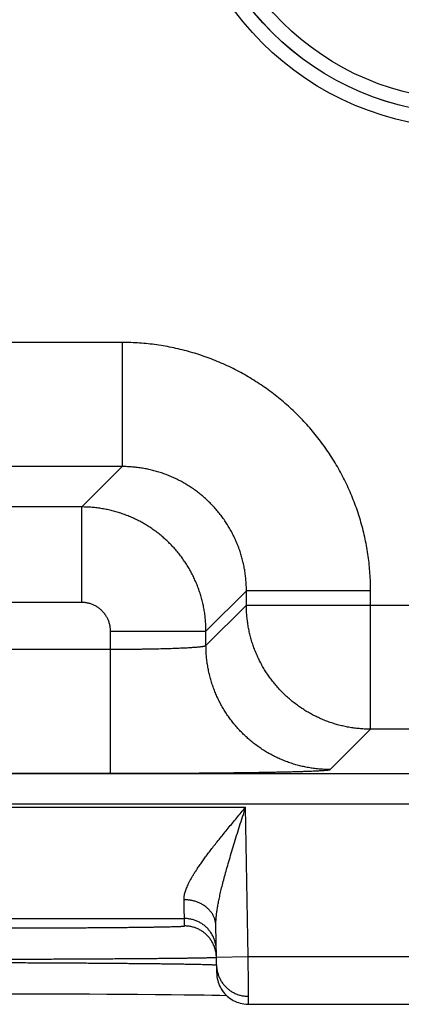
# Model space of a CAD drawing. Header units: inches. Extents: x 0 to 34, y 0 to 22.
# Tile 57 of 112: x 19.047 to 19.287, y 13.956 to 14.575. Entities that reach past the tile are written whole.
import ezdxf

# ---------------------------------------------------------------- set-up
doc = ezdxf.new("R2010")
doc.units = ezdxf.units.IN
doc.header["$LTSCALE"] = 1.87
doc.header["$MEASUREMENT"] = 0
doc.layers.get('0').update_dxf_attribs({"linetype": 'CONTINUOUS'})

msp = doc.modelspace()

# ---------------------------------------------------------------- linework, layer by layer
at = {"color": 7, "linetype": 'CONTINUOUS'}
for p, q in [((19.1116, 14.37228), (18.96129, 14.37228)), ((19.1116, 14.37228), (19.1116, 14.29429)), ((19.1116, 14.29429), (18.96129, 14.29429)), ((19.1116, 14.29429), (19.08623, 14.26892)), ((19.08623, 14.26892), (18.98666, 14.26892)), ((19.08623, 14.20893), (19.08623, 14.26892)), ((19.18959, 14.21631), (19.16422, 14.19094)), ((19.18959, 14.20728), (19.18959, 14.21631)), ((19.26758, 14.21631), (19.18959, 14.21631)), ((19.26758, 14.12929), (19.26758, 14.21631)), ((19.08623, 14.20893), (18.98666, 14.20893)), ((19.16422, 14.18191), (19.18959, 14.20728)), ((19.18959, 14.20728), (19.8133, 14.20728)), ((19.10423, 14.10156), (19.10423, 14.19094)), ((19.10423, 14.19094), (19.16422, 14.19094)), ((19.16422, 14.18191), (19.16422, 14.19094)), ((18.96866, 14.17955), (19.10423, 14.17955)), ((19.24221, 14.10392), (19.26758, 14.12929)), ((19.73531, 14.12929), (19.26758, 14.12929)), ((18.41877, 14.10148), (25.80914, 14.10148)), ((18.96866, 14.10156), (19.10423, 14.10156)), ((18.41877, 14.08246), (25.80914, 14.08246)), ((18.51177, 14.0803), (19.18912, 14.0803)), ((19.19076, 13.98641), (19.18912, 14.0803)), ((18.55021, 14.01031), (19.15068, 14.01031)), ((19.15077, 14.00563), (19.15068, 14.01031)), ((19.17094, 13.97606), (19.17042, 14.00582)), ((19.17076, 13.98606), (19.19076, 13.98641)), ((19.19076, 13.98641), (19.44013, 13.98641)), ((19.03813, 13.96306), (19.05037, 13.96303)), ((19.06831, 13.96298), (19.07992, 13.96294)), ((19.07992, 13.96294), (19.09116, 13.96289)), ((19.09116, 13.96289), (19.10206, 13.96284)), ((19.10206, 13.96284), (19.1122, 13.96278)), ((19.1122, 13.96278), (19.12112, 13.96272)), ((19.12112, 13.96272), (19.13253, 13.96263)), ((19.13253, 13.96263), (19.14228, 13.96254)), ((19.14228, 13.96254), (19.15061, 13.96245)), ((19.15061, 13.96245), (19.15753, 13.96237)), ((19.15753, 13.96237), (19.16316, 13.96229)), ((19.16316, 13.96229), (19.1678, 13.96222)), ((19.1678, 13.96222), (19.17288, 13.96213)), ((19.17288, 13.96213), (19.17703, 13.96205)), ((19.19093, 13.95641), (19.43996, 13.95641))]:
    msp.add_line(p, q, dxfattribs=at)
for points in [[(19.17094, 13.97606), (19.17099, 13.97489), (19.17111, 13.97373), (19.17131, 13.97257), (19.17156, 13.97143), (19.17189, 13.97031), (19.17228, 13.9692), (19.17273, 13.96812), (19.17325, 13.96707), (19.17383, 13.96605), (19.17446, 13.96507), (19.17515, 13.96412), (19.1759, 13.96322), (19.1767, 13.96236), (19.17755, 13.96155), (19.17844, 13.9608), (19.17937, 13.96009), (19.18035, 13.95944), (19.18136, 13.95885), (19.1824, 13.95832), (19.18348, 13.95785), (19.18458, 13.95745), (19.1857, 13.95711), (19.18684, 13.95684), (19.18799, 13.95663), (19.18915, 13.95649), (19.19032, 13.95642), (19.19093, 13.95641)], [(19.05037, 13.96303), (19.0624, 13.963), (19.06831, 13.96298)]]:
    msp.add_lwpolyline(points, dxfattribs=at)
for radius in [0.18384, 0.17485, 0.17481, 0.16581]:
    msp.add_circle((19.32944, 14.69065), radius, dxfattribs=at)
for points, knots in [([(19.26758, 14.21631), (19.26758, 14.21812), (19.26751, 14.22174), (19.26723, 14.22717), (19.26676, 14.23259), (19.2661, 14.238), (19.26524, 14.24338), (19.26421, 14.24872), (19.26298, 14.25403), (19.26157, 14.25929), (19.25998, 14.2645), (19.25821, 14.26965), (19.25626, 14.27474), (19.25413, 14.27975), (19.25183, 14.28469), (19.24936, 14.28954), (19.24672, 14.2943), (19.24391, 14.29897), (19.24095, 14.30354), (19.23782, 14.308), (19.23454, 14.31235), (19.23112, 14.31658), (19.22754, 14.32069), (19.22383, 14.32468), (19.21998, 14.32853), (19.216, 14.33224), (19.21189, 14.33582), (19.20765, 14.33924), (19.2033, 14.34252), (19.19884, 14.34565), (19.19427, 14.34861), (19.18961, 14.35142), (19.18484, 14.35406), (19.17999, 14.35653), (19.17505, 14.35883), (19.17004, 14.36096), (19.16495, 14.36291), (19.1598, 14.36468), (19.15459, 14.36627), (19.14933, 14.36768), (19.14402, 14.36891), (19.13868, 14.36995), (19.1333, 14.3708), (19.12789, 14.37146), (19.12247, 14.37193), (19.11704, 14.37222), (19.11341, 14.37228), (19.1116, 14.37228)], [0, 0, 0, 0, 0.022161, 0.044356, 0.066574, 0.088801, 0.111028, 0.133246, 0.155464, 0.177691, 0.199926, 0.222163, 0.244394, 0.266622, 0.288847, 0.311071, 0.333295, 0.35552, 0.377746, 0.399972, 0.422198, 0.444423, 0.466649, 0.488874, 0.511099, 0.533323, 0.555548, 0.577774, 0.6, 0.622226, 0.644452, 0.666678, 0.688903, 0.711128, 0.733352, 0.755576, 0.777805, 0.800041, 0.822277, 0.844507, 0.866729, 0.888953, 0.911185, 0.933417, 0.955638, 0.977836, 1, 1, 1, 1]), ([(19.18959, 14.21631), (19.18959, 14.21738), (19.18955, 14.21953), (19.18935, 14.22275), (19.18902, 14.22596), (19.18855, 14.22915), (19.18796, 14.23232), (19.18723, 14.23546), (19.18638, 14.23857), (19.18539, 14.24164), (19.18428, 14.24467), (19.18305, 14.24765), (19.18169, 14.25058), (19.18022, 14.25344), (19.17863, 14.25625), (19.17692, 14.25898), (19.1751, 14.26164), (19.17318, 14.26423), (19.17114, 14.26673), (19.16901, 14.26915), (19.16678, 14.27147), (19.16445, 14.27371), (19.16204, 14.27584), (19.15954, 14.27787), (19.15695, 14.2798), (19.15429, 14.28162), (19.15155, 14.28332), (19.14875, 14.28492), (19.14588, 14.28639), (19.14296, 14.28775), (19.13998, 14.28898), (19.13695, 14.29009), (19.13388, 14.29108), (19.13077, 14.29193), (19.12762, 14.29266), (19.12445, 14.29325), (19.12126, 14.29372), (19.11805, 14.29405), (19.11483, 14.29425), (19.11268, 14.29429), (19.1116, 14.29429)], [0, 0, 0, 0, 0.026326, 0.05265, 0.078971, 0.105291, 0.131612, 0.157932, 0.18425, 0.210565, 0.236878, 0.263188, 0.289496, 0.315803, 0.34211, 0.368417, 0.394724, 0.421029, 0.447334, 0.473639, 0.499944, 0.526249, 0.552554, 0.578861, 0.605169, 0.631478, 0.657787, 0.684098, 0.71041, 0.736723, 0.763038, 0.789358, 0.815684, 0.842013, 0.868345, 0.894675, 0.921003, 0.947332, 0.973663, 1, 1, 1, 1]), ([(19.16422, 14.19094), (19.16422, 14.19201), (19.16418, 14.19416), (19.16397, 14.19738), (19.16364, 14.20059), (19.16318, 14.20378), (19.16258, 14.20695), (19.16185, 14.21009), (19.16099, 14.2132), (19.16001, 14.21627), (19.1589, 14.2193), (19.15766, 14.22228), (19.1563, 14.22521), (19.15483, 14.22807), (19.15324, 14.23087), (19.15153, 14.23361), (19.14971, 14.23627), (19.14779, 14.23885), (19.14575, 14.24135), (19.14362, 14.24377), (19.14139, 14.24609), (19.13906, 14.24832), (19.13665, 14.25046), (19.13414, 14.25249), (19.13156, 14.25442), (19.1289, 14.25624), (19.12616, 14.25795), (19.12335, 14.25954), (19.12049, 14.26102), (19.11756, 14.26237), (19.11458, 14.26361), (19.11155, 14.26472), (19.10848, 14.2657), (19.10537, 14.26656), (19.10223, 14.26728), (19.09906, 14.26788), (19.09587, 14.26835), (19.09267, 14.26868), (19.08945, 14.26888), (19.08731, 14.26892), (19.08623, 14.26892)], [0, 0, 0, 0, 0.02633, 0.052658, 0.078985, 0.10531, 0.131635, 0.157961, 0.184286, 0.210609, 0.236933, 0.26326, 0.289587, 0.315904, 0.342203, 0.368494, 0.394785, 0.42108, 0.447383, 0.473692, 0.500001, 0.526307, 0.552615, 0.578933, 0.605258, 0.631584, 0.657907, 0.684231, 0.710561, 0.736892, 0.763218, 0.789538, 0.815859, 0.842182, 0.868502, 0.894809, 0.921107, 0.947401, 0.973698, 1, 1, 1, 1]), ([(19.10423, 14.19094), (19.10423, 14.19128), (19.10421, 14.19197), (19.10412, 14.19301), (19.10397, 14.19404), (19.10376, 14.19507), (19.10349, 14.19608), (19.10316, 14.19708), (19.10277, 14.19806), (19.10233, 14.19901), (19.10183, 14.19993), (19.10128, 14.20082), (19.10068, 14.20168), (19.10003, 14.20251), (19.09933, 14.20329), (19.09859, 14.20403), (19.09781, 14.20473), (19.09698, 14.20538), (19.09613, 14.20598), (19.09523, 14.20653), (19.09431, 14.20703), (19.09336, 14.20747), (19.09238, 14.20786), (19.09138, 14.20819), (19.09037, 14.20846), (19.08934, 14.20867), (19.08831, 14.20882), (19.08727, 14.20891), (19.08658, 14.20893), (19.08623, 14.20893)], [0, 0, 0, 0, 0.036617, 0.073427, 0.110383, 0.147443, 0.184567, 0.221713, 0.258844, 0.295937, 0.333007, 0.370073, 0.407151, 0.444244, 0.481347, 0.518455, 0.555564, 0.592666, 0.629753, 0.666826, 0.703904, 0.741008, 0.778157, 0.815328, 0.852478, 0.889563, 0.92654, 0.963368, 1, 1, 1, 1]), ([(19.26758, 14.12929), (19.2665, 14.12929), (19.26435, 14.12934), (19.26114, 14.12954), (19.25793, 14.12987), (19.25474, 14.13034), (19.25157, 14.13094), (19.24843, 14.13166), (19.24532, 14.13252), (19.24225, 14.1335), (19.23922, 14.13461), (19.23625, 14.13585), (19.23332, 14.13721), (19.23045, 14.13868), (19.22765, 14.14028), (19.22492, 14.14198), (19.22225, 14.1438), (19.21967, 14.14573), (19.21717, 14.14776), (19.21475, 14.1499), (19.21242, 14.15213), (19.21019, 14.15446), (19.20806, 14.15687), (19.20602, 14.15938), (19.2041, 14.16196), (19.20228, 14.16462), (19.20057, 14.16736), (19.19898, 14.17016), (19.1975, 14.17303), (19.19614, 14.17595), (19.19491, 14.17893), (19.1938, 14.18196), (19.19282, 14.18503), (19.19196, 14.18814), (19.19123, 14.19128), (19.19063, 14.19445), (19.19017, 14.19764), (19.18984, 14.20084), (19.18964, 14.20406), (19.18959, 14.20621), (19.18959, 14.20728)], [0, 0, 0, 0, 0.026315, 0.05263, 0.078945, 0.105261, 0.131577, 0.157893, 0.184209, 0.210526, 0.236843, 0.263161, 0.289478, 0.315796, 0.342114, 0.368432, 0.39475, 0.421068, 0.447387, 0.473705, 0.500023, 0.526342, 0.55266, 0.578978, 0.605297, 0.631615, 0.657932, 0.68425, 0.710567, 0.736885, 0.763203, 0.789519, 0.815835, 0.842151, 0.868467, 0.894785, 0.921098, 0.947404, 0.973703, 1, 1, 1, 1]), ([(19.10423, 14.17955), (19.10512, 14.17955), (19.10689, 14.17955), (19.10954, 14.17955), (19.11219, 14.17957), (19.11481, 14.17958), (19.11742, 14.1796), (19.12, 14.17963), (19.12255, 14.17966), (19.12507, 14.17969), (19.12754, 14.17973), (19.12997, 14.17978), (19.13234, 14.17983), (19.13466, 14.17988), (19.13693, 14.17993), (19.13912, 14.17999), (19.14125, 14.18006), (19.14331, 14.18013), (19.14529, 14.1802), (19.14719, 14.18027), (19.149, 14.18035), (19.15073, 14.18043), (19.15236, 14.18051), (19.1539, 14.1806), (19.15534, 14.18069), (19.15668, 14.18078), (19.15792, 14.18088), (19.15905, 14.18097), (19.16008, 14.18107), (19.16099, 14.18117), (19.16179, 14.18127), (19.16248, 14.18137), (19.16306, 14.18148), (19.16351, 14.18158), (19.16386, 14.18168), (19.16409, 14.18178), (19.1642, 14.18187), (19.16422, 14.18191)], [0, 0, 0, 0, 0.044232, 0.088379, 0.132351, 0.176063, 0.219431, 0.262369, 0.304793, 0.34662, 0.387767, 0.428152, 0.467698, 0.506326, 0.543961, 0.580529, 0.615958, 0.650179, 0.683124, 0.714728, 0.744929, 0.77367, 0.800892, 0.826542, 0.850571, 0.872933, 0.893583, 0.912482, 0.929595, 0.94489, 0.958341, 0.969924, 0.979626, 0.987442, 0.993383, 0.997502, 1, 1, 1, 1]), ([(19.24221, 14.10392), (19.24113, 14.10392), (19.23899, 14.10397), (19.23577, 14.10417), (19.23256, 14.1045), (19.22937, 14.10497), (19.2262, 14.10557), (19.22306, 14.10629), (19.21995, 14.10715), (19.21688, 14.10813), (19.21386, 14.10925), (19.21088, 14.11048), (19.20795, 14.11184), (19.20509, 14.11331), (19.20228, 14.11491), (19.19955, 14.11661), (19.19689, 14.11843), (19.1943, 14.12036), (19.1918, 14.12239), (19.18938, 14.12453), (19.18706, 14.12676), (19.18482, 14.12909), (19.18269, 14.1315), (19.18066, 14.13401), (19.17873, 14.13659), (19.17691, 14.13925), (19.1752, 14.14199), (19.17361, 14.14479), (19.17213, 14.14766), (19.17078, 14.15058), (19.16954, 14.15356), (19.16843, 14.15659), (19.16745, 14.15966), (19.16659, 14.16277), (19.16586, 14.16591), (19.16527, 14.16907), (19.1648, 14.17226), (19.16447, 14.17547), (19.16427, 14.17869), (19.16422, 14.18084), (19.16422, 14.18191)], [0, 0, 0, 0, 0.026313, 0.052627, 0.078941, 0.105256, 0.131571, 0.157886, 0.184201, 0.210517, 0.236833, 0.263149, 0.289465, 0.315782, 0.342098, 0.368415, 0.394732, 0.421049, 0.447367, 0.473684, 0.500001, 0.526318, 0.552636, 0.578953, 0.60527, 0.631587, 0.657904, 0.68422, 0.710537, 0.736853, 0.763169, 0.789485, 0.8158, 0.842115, 0.86843, 0.894745, 0.921059, 0.947373, 0.973687, 1, 1, 1, 1]), ([(19.10423, 14.10156), (19.10589, 14.10156), (19.1092, 14.10156), (19.11416, 14.10156), (19.11912, 14.10157), (19.12407, 14.10158), (19.12898, 14.1016), (19.13387, 14.10161), (19.13871, 14.10163), (19.14351, 14.10166), (19.14827, 14.10168), (19.15296, 14.10171), (19.15759, 14.10174), (19.16215, 14.10178), (19.16663, 14.10182), (19.17103, 14.10186), (19.17535, 14.1019), (19.17957, 14.10195), (19.1837, 14.102), (19.18772, 14.10205), (19.19163, 14.1021), (19.19543, 14.10216), (19.19911, 14.10222), (19.20266, 14.10228), (19.20609, 14.10234), (19.20938, 14.10241), (19.21254, 14.10247), (19.21555, 14.10254), (19.21842, 14.10261), (19.22114, 14.10269), (19.22371, 14.10276), (19.22612, 14.10284), (19.22838, 14.10291), (19.23047, 14.10299), (19.23239, 14.10307), (19.23415, 14.10315), (19.23574, 14.10323), (19.23716, 14.10332), (19.23841, 14.1034), (19.23947, 14.10348), (19.24037, 14.10357), (19.24108, 14.10365), (19.24162, 14.10373), (19.24197, 14.10382), (19.24216, 14.10388), (19.24221, 14.10392)], [0, 0, 0, 0, 0.035977, 0.071975, 0.107921, 0.143744, 0.179376, 0.214763, 0.249874, 0.284676, 0.319114, 0.353132, 0.386681, 0.419721, 0.452213, 0.484116, 0.515391, 0.545996, 0.575888, 0.605026, 0.633377, 0.660905, 0.687572, 0.713339, 0.73817, 0.762041, 0.784923, 0.806782, 0.827586, 0.847306, 0.865922, 0.883412, 0.89975, 0.914912, 0.928879, 0.941638, 0.953174, 0.963469, 0.972505, 0.980274, 0.986769, 0.991984, 0.995917, 0.998574, 1, 1, 1, 1]), ([(19.15042, 14.0221), (19.15041, 14.02241), (19.15043, 14.02306), (19.15052, 14.02406), (19.1507, 14.02512), (19.15096, 14.02625), (19.15132, 14.02745), (19.15176, 14.02873), (19.15231, 14.0301), (19.15296, 14.03156), (19.15371, 14.03312), (19.15459, 14.03478), (19.15559, 14.03655), (19.15671, 14.03843), (19.15797, 14.04042), (19.15937, 14.04254), (19.16091, 14.04479), (19.16259, 14.04716), (19.16441, 14.04965), (19.16638, 14.05228), (19.16848, 14.05502), (19.17073, 14.05789), (19.17309, 14.06086), (19.17557, 14.06394), (19.17816, 14.0671), (19.18082, 14.07033), (19.18355, 14.07362), (19.18632, 14.07695), (19.18818, 14.07919), (19.18912, 14.0803)], [0, 0, 0, 0, 0.013236, 0.027352, 0.042505, 0.058846, 0.076525, 0.09569, 0.116482, 0.139034, 0.16349, 0.189989, 0.218657, 0.249614, 0.282978, 0.318846, 0.35729, 0.398371, 0.442119, 0.488511, 0.537504, 0.589001, 0.642842, 0.698842, 0.756713, 0.816111, 0.876686, 0.938097, 1, 1, 1, 1]), ([(19.17042, 14.00582), (19.17041, 14.00638), (19.17041, 14.00754), (19.1705, 14.00938), (19.17066, 14.01142), (19.17092, 14.01366), (19.17127, 14.01614), (19.17173, 14.01886), (19.17231, 14.02186), (19.17301, 14.02514), (19.17384, 14.02873), (19.17481, 14.03263), (19.17592, 14.03685), (19.17718, 14.04139), (19.17857, 14.04625), (19.18009, 14.0514), (19.18174, 14.05683), (19.18349, 14.06248), (19.18532, 14.06832), (19.1872, 14.07428), (19.18848, 14.07829), (19.18912, 14.0803)], [0, 0, 0, 0, 0.021607, 0.04545, 0.071829, 0.101043, 0.133409, 0.169229, 0.208763, 0.252275, 0.299988, 0.352112, 0.408756, 0.469966, 0.53563, 0.605543, 0.679319, 0.756437, 0.836125, 0.91757, 1, 1, 1, 1]), ([(19.15068, 14.01031), (19.15068, 14.01034), (19.15068, 14.01043), (19.15068, 14.01064), (19.15067, 14.01096), (19.15066, 14.01141), (19.15065, 14.01197), (19.15063, 14.01265), (19.15061, 14.01344), (19.15059, 14.01436), (19.15057, 14.01538), (19.15055, 14.01652), (19.15052, 14.01776), (19.15049, 14.01912), (19.15045, 14.02057), (19.15043, 14.02158), (19.15042, 14.0221)], [0, 0, 0, 0, 0.007236, 0.024644, 0.052201, 0.089863, 0.13757, 0.195244, 0.262784, 0.340076, 0.426986, 0.523364, 0.629046, 0.743852, 0.86758, 1, 1, 1, 1]), ([(19.17042, 14.00582), (19.17041, 14.00614), (19.17038, 14.00678), (19.17026, 14.00773), (19.17008, 14.00868), (19.16983, 14.00962), (19.16952, 14.01054), (19.16914, 14.01144), (19.16871, 14.01233), (19.16821, 14.01319), (19.16765, 14.01403), (19.16703, 14.01484), (19.16636, 14.01561), (19.16564, 14.01636), (19.16487, 14.01706), (19.16405, 14.01773), (19.16318, 14.01836), (19.16227, 14.01894), (19.16132, 14.01948), (19.16034, 14.01998), (19.15932, 14.02042), (19.15827, 14.02082), (19.1572, 14.02116), (19.1561, 14.02146), (19.15499, 14.0217), (19.15386, 14.02188), (19.15272, 14.02201), (19.15157, 14.02209), (19.1508, 14.0221), (19.15042, 14.0221)], [0, 0, 0, 0, 0.033592, 0.067234, 0.100974, 0.134859, 0.168934, 0.203241, 0.237817, 0.272694, 0.307901, 0.343461, 0.379392, 0.415706, 0.452411, 0.489508, 0.526993, 0.564859, 0.603092, 0.641674, 0.680584, 0.719796, 0.759282, 0.79901, 0.838945, 0.87905, 0.919288, 0.959618, 1, 1, 1, 1]), ([(19.17068, 13.99066), (19.17068, 13.99104), (19.17064, 13.99181), (19.17052, 13.99295), (19.17034, 13.99409), (19.17009, 13.99521), (19.16977, 13.99632), (19.16939, 13.99741), (19.16896, 13.99847), (19.16846, 13.99951), (19.1679, 14.00051), (19.16728, 14.00149), (19.16661, 14.00242), (19.16589, 14.00332), (19.16512, 14.00417), (19.16429, 14.00498), (19.16343, 14.00574), (19.16252, 14.00644), (19.16157, 14.0071), (19.16059, 14.0077), (19.15957, 14.00824), (19.15853, 14.00872), (19.15746, 14.00914), (19.15636, 14.0095), (19.15525, 14.00979), (19.15412, 14.01002), (19.15298, 14.01019), (19.15184, 14.01029), (19.15107, 14.01031), (19.15068, 14.01031)], [0, 0, 0, 0, 0.037036, 0.074073, 0.111109, 0.148146, 0.185182, 0.222218, 0.259255, 0.296292, 0.333328, 0.370365, 0.407402, 0.444439, 0.481476, 0.518513, 0.55555, 0.592587, 0.629624, 0.666662, 0.703699, 0.740736, 0.777774, 0.814812, 0.851849, 0.888887, 0.925925, 0.962962, 1, 1, 1, 1]), ([(19.00081, 14.00432), (19.00256, 14.00432), (19.00605, 14.00432), (19.01128, 14.00432), (19.01649, 14.00433), (19.02169, 14.00433), (19.02686, 14.00434), (19.03199, 14.00435), (19.03709, 14.00436), (19.04214, 14.00437), (19.04714, 14.00438), (19.05209, 14.0044), (19.05698, 14.00441), (19.06179, 14.00443), (19.06653, 14.00445), (19.0712, 14.00447), (19.07577, 14.00449), (19.08025, 14.00452), (19.08464, 14.00454), (19.08893, 14.00457), (19.0931, 14.0046), (19.09717, 14.00463), (19.10112, 14.00466), (19.10494, 14.00469), (19.10864, 14.00472), (19.11221, 14.00475), (19.11564, 14.00479), (19.11893, 14.00482), (19.12208, 14.00486), (19.12508, 14.0049), (19.12793, 14.00493), (19.13063, 14.00497), (19.13316, 14.00501), (19.13554, 14.00505), (19.13775, 14.00509), (19.13979, 14.00514), (19.14167, 14.00518), (19.14337, 14.00522), (19.1449, 14.00526), (19.14626, 14.00531), (19.14743, 14.00535), (19.14843, 14.0054), (19.14925, 14.00544), (19.14988, 14.00549), (19.15036, 14.00552), (19.15059, 14.00557), (19.15077, 14.00559), (19.15077, 14.00563)], [0, 0, 0, 0, 0.034938, 0.069822, 0.104609, 0.139256, 0.17372, 0.207965, 0.241959, 0.275665, 0.309042, 0.342047, 0.374635, 0.40676, 0.438383, 0.469471, 0.499988, 0.529897, 0.55916, 0.587742, 0.615608, 0.642725, 0.669059, 0.694578, 0.71925, 0.743045, 0.765938, 0.787899, 0.808901, 0.828917, 0.847922, 0.865896, 0.882816, 0.89866, 0.913408, 0.927046, 0.939559, 0.950929, 0.961138, 0.970173, 0.978025, 0.984687, 0.990153, 0.994415, 0.997469, 0.999319, 1, 1, 1, 1]), ([(19.17076, 13.98606), (19.17075, 13.98642), (19.17072, 13.98716), (19.1706, 13.98827), (19.17042, 13.98941), (19.17017, 13.99053), (19.16985, 13.99164), (19.16948, 13.99273), (19.16904, 13.99379), (19.16854, 13.99483), (19.16798, 13.99584), (19.16736, 13.99681), (19.16669, 13.99774), (19.16597, 13.99864), (19.1652, 13.99949), (19.16438, 14.0003), (19.16351, 14.00106), (19.1626, 14.00176), (19.16165, 14.00242), (19.16067, 14.00302), (19.15965, 14.00356), (19.15861, 14.00404), (19.15754, 14.00446), (19.15644, 14.00482), (19.15533, 14.00511), (19.1542, 14.00534), (19.15306, 14.00551), (19.15192, 14.00561), (19.15115, 14.00563), (19.15077, 14.00563)], [0, 0, 0, 0, 0.034394, 0.071532, 0.10867, 0.145808, 0.182946, 0.220084, 0.257223, 0.294361, 0.331499, 0.368637, 0.405776, 0.442914, 0.480053, 0.517192, 0.55433, 0.591469, 0.628608, 0.665747, 0.702886, 0.740025, 0.777164, 0.814303, 0.851443, 0.888582, 0.925721, 0.962861, 1, 1, 1, 1]), ([(19.00081, 13.98467), (19.00275, 13.98467), (19.00662, 13.98468), (19.01241, 13.9847), (19.01819, 13.98471), (19.02396, 13.98473), (19.02969, 13.98474), (19.03539, 13.98476), (19.04105, 13.98478), (19.04666, 13.9848), (19.05222, 13.98482), (19.05772, 13.98484), (19.06315, 13.98486), (19.06851, 13.98489), (19.07379, 13.98491), (19.07899, 13.98494), (19.08409, 13.98496), (19.0891, 13.98499), (19.094, 13.98502), (19.09879, 13.98505), (19.10347, 13.98507), (19.10803, 13.9851), (19.11247, 13.98513), (19.11677, 13.98517), (19.12094, 13.9852), (19.12497, 13.98523), (19.12886, 13.98526), (19.13259, 13.98529), (19.13617, 13.98533), (19.1396, 13.98536), (19.14286, 13.98539), (19.14596, 13.98543), (19.14889, 13.98546), (19.15165, 13.9855), (19.15423, 13.98553), (19.15663, 13.98557), (19.15885, 13.9856), (19.16089, 13.98563), (19.16274, 13.98567), (19.1644, 13.9857), (19.16587, 13.98574), (19.16715, 13.98577), (19.16823, 13.98581), (19.16912, 13.98584), (19.1698, 13.98588), (19.17033, 13.98589), (19.17053, 13.98594), (19.17066, 13.98595)], [0, 0, 0, 0, 0.034185, 0.068322, 0.102374, 0.136301, 0.170067, 0.203635, 0.236968, 0.270025, 0.302769, 0.335161, 0.367158, 0.398722, 0.429814, 0.460405, 0.49046, 0.519943, 0.548817, 0.577049, 0.60461, 0.631467, 0.657587, 0.682938, 0.707492, 0.731222, 0.754102, 0.776107, 0.797209, 0.817383, 0.836603, 0.85485, 0.872102, 0.888338, 0.903537, 0.917684, 0.930763, 0.94276, 0.953657, 0.963441, 0.972101, 0.979627, 0.98601, 0.991243, 0.995322, 0.998241, 1, 1, 1, 1]), ([(19.00085, 13.98274), (19.00278, 13.98274), (19.00665, 13.98273), (19.01245, 13.98272), (19.01823, 13.9827), (19.02399, 13.98268), (19.02973, 13.98266), (19.03543, 13.98264), (19.04109, 13.98262), (19.04671, 13.9826), (19.05227, 13.98258), (19.05777, 13.98255), (19.06321, 13.98252), (19.06857, 13.9825), (19.07385, 13.98247), (19.07904, 13.98244), (19.08415, 13.9824), (19.08915, 13.98237), (19.09406, 13.98234), (19.09885, 13.9823), (19.10353, 13.98227), (19.10809, 13.98223), (19.11253, 13.98219), (19.11683, 13.98215), (19.121, 13.98211), (19.12503, 13.98207), (19.12892, 13.98203), (19.13266, 13.98199), (19.13624, 13.98195), (19.13967, 13.9819), (19.14293, 13.98186), (19.14603, 13.98182), (19.14896, 13.98177), (19.15172, 13.98173), (19.1543, 13.98168), (19.1567, 13.98164), (19.15892, 13.98159), (19.16096, 13.98155), (19.16281, 13.9815), (19.16447, 13.98145), (19.16594, 13.98141), (19.16722, 13.98136), (19.16831, 13.98132), (19.1692, 13.98127), (19.16988, 13.98122), (19.17041, 13.98119), (19.17062, 13.98114), (19.17075, 13.98113)], [0, 0, 0, 0, 0.034176, 0.068309, 0.102358, 0.136287, 0.170057, 0.203629, 0.236961, 0.270017, 0.302758, 0.335147, 0.36714, 0.398699, 0.429788, 0.460377, 0.49043, 0.51991, 0.548779, 0.577008, 0.604564, 0.631417, 0.657533, 0.682881, 0.707432, 0.731159, 0.754036, 0.776038, 0.797138, 0.817309, 0.836528, 0.854773, 0.872024, 0.888261, 0.903462, 0.91761, 0.93069, 0.942688, 0.953588, 0.963377, 0.972042, 0.979574, 0.985964, 0.991207, 0.995295, 0.998225, 1, 1, 1, 1]), ([(19.19093, 13.95641), (19.19093, 13.95642), (19.19093, 13.95651), (19.19093, 13.95655), (19.19093, 13.95678), (19.19093, 13.95704), (19.19093, 13.95741), (19.19093, 13.95784), (19.19092, 13.95836), (19.19092, 13.95895), (19.19091, 13.95962), (19.19091, 13.96037), (19.19091, 13.96118), (19.1909, 13.96207), (19.19089, 13.96303), (19.19089, 13.96405), (19.19088, 13.96513), (19.19088, 13.96627), (19.19087, 13.96746), (19.19086, 13.96871), (19.19085, 13.97001), (19.19085, 13.97135), (19.19084, 13.97273), (19.19083, 13.97415), (19.19082, 13.97561), (19.19081, 13.9771), (19.1908, 13.97861), (19.1908, 13.98014), (19.19079, 13.9817), (19.19078, 13.98326), (19.19077, 13.98483), (19.19076, 13.98589), (19.19076, 13.98641)], [0, 0, 0, 0, 0.00064, 0.004333, 0.010782, 0.019967, 0.031861, 0.046436, 0.063662, 0.083494, 0.105867, 0.130717, 0.157984, 0.187601, 0.219471, 0.253497, 0.289593, 0.327669, 0.367598, 0.409245, 0.452499, 0.497264, 0.543433, 0.590893, 0.639507, 0.689121, 0.739592, 0.79079, 0.84258, 0.894814, 0.947338, 1, 1, 1, 1]), ([(19.17085, 13.98099), (19.17086, 13.98064), (19.17089, 13.9799), (19.17101, 13.97879), (19.1712, 13.97765), (19.17144, 13.97653), (19.17176, 13.97542), (19.17214, 13.97434), (19.17258, 13.97327), (19.17307, 13.97223), (19.17363, 13.97123), (19.17425, 13.97025), (19.17492, 13.96932), (19.17564, 13.96842), (19.17642, 13.96757), (19.17724, 13.96676), (19.1781, 13.96601), (19.17901, 13.9653), (19.17996, 13.96464), (19.18094, 13.96405), (19.18196, 13.96351), (19.183, 13.96302), (19.18407, 13.9626), (19.18517, 13.96225), (19.18628, 13.96195), (19.18741, 13.96172), (19.18855, 13.96156), (19.1897, 13.96146), (19.19046, 13.96143), (19.19085, 13.96143)], [0, 0, 0, 0, 0.034076, 0.071226, 0.108376, 0.145526, 0.182676, 0.219826, 0.256976, 0.294126, 0.331277, 0.368427, 0.405578, 0.442728, 0.479879, 0.51703, 0.554181, 0.591332, 0.628483, 0.665634, 0.702786, 0.739937, 0.777089, 0.814241, 0.851392, 0.888544, 0.925696, 0.962848, 1, 1, 1, 1])]:
    msp.add_open_spline(points, degree=3, knots=knots, dxfattribs=at)
for points in [[(19.17066, 13.98595), (19.17071, 13.98595), (19.17076, 13.98594), (19.17076, 13.98598)], [(19.17076, 13.98598), (19.17076, 13.98601), (19.17076, 13.98604), (19.17076, 13.98606)], [(19.17075, 13.98113), (19.1708, 13.98113), (19.17085, 13.98112), (19.17085, 13.98108)]]:
    msp.add_open_spline(points, degree=3, dxfattribs=at)

doc.saveas('drawing.dxf')
